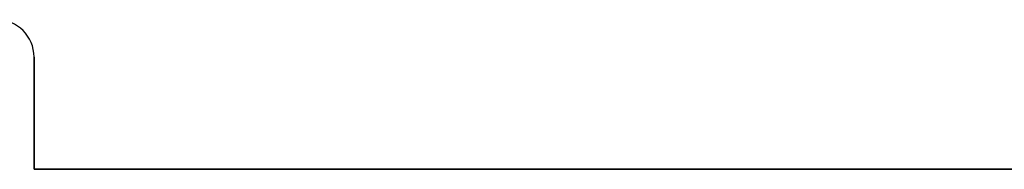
# Model space of a CAD drawing. Extents: x -64 to 57, y 4 to 161.
# Tile 10 of 256: x -46.54 to -33.4, y 8.77 to 10.77. Entities that reach past the tile are written whole.
import ezdxf

# ---------------------------------------------------------------- set-up
doc = ezdxf.new("R2010")
doc.units = 0
doc.layers.add('DEFAULT', color=7, linetype='CONTINUOUS')

msp = doc.modelspace()

# ---------------------------------------------------------------- linework, layer by layer
at = {"layer": 'DEFAULT', "color": 156}
for p, q in [((-46.353, 8.774, 35.881), (-46.353, 10.274, 35.881)), ((-46.353, 10.274, 37.517), (-46.353, 8.774, 37.517)), ((-46.353, 10.274, 35.881), (-46.353, 10.274, 37.517)), ((-46.353, 8.774, 36.699), (-46.353, 10.274, 36.699)), ((-46.353, 10.274, 37.517), (-46.353, 10.274, 35.881)), ((-46.353, 9.524, 37.517), (-46.353, 9.524, 35.881)), ((-32.203, 8.774, 35.881), (-46.353, 8.774, 35.881)), ((-46.353, 8.774, 37.517), (-46.353, 8.774, 35.881)), ((-46.353, 8.774, 37.517), (-32.203, 8.774, 37.517)), ((-46.353, 8.774, 36.699), (-32.203, 8.774, 36.699)), ((-39.278, 8.774, 35.881), (-39.278, 8.774, 37.517))]:
    msp.add_line(p, q, dxfattribs=at)
for centre in [(-46.853, 10.274, 37.517), (-46.853, 10.274, 35.881), (-46.853, 10.274, 36.699)]:
    msp.add_arc(centre, 0.5, 360, 90, dxfattribs=at)

doc.saveas('drawing.dxf')
